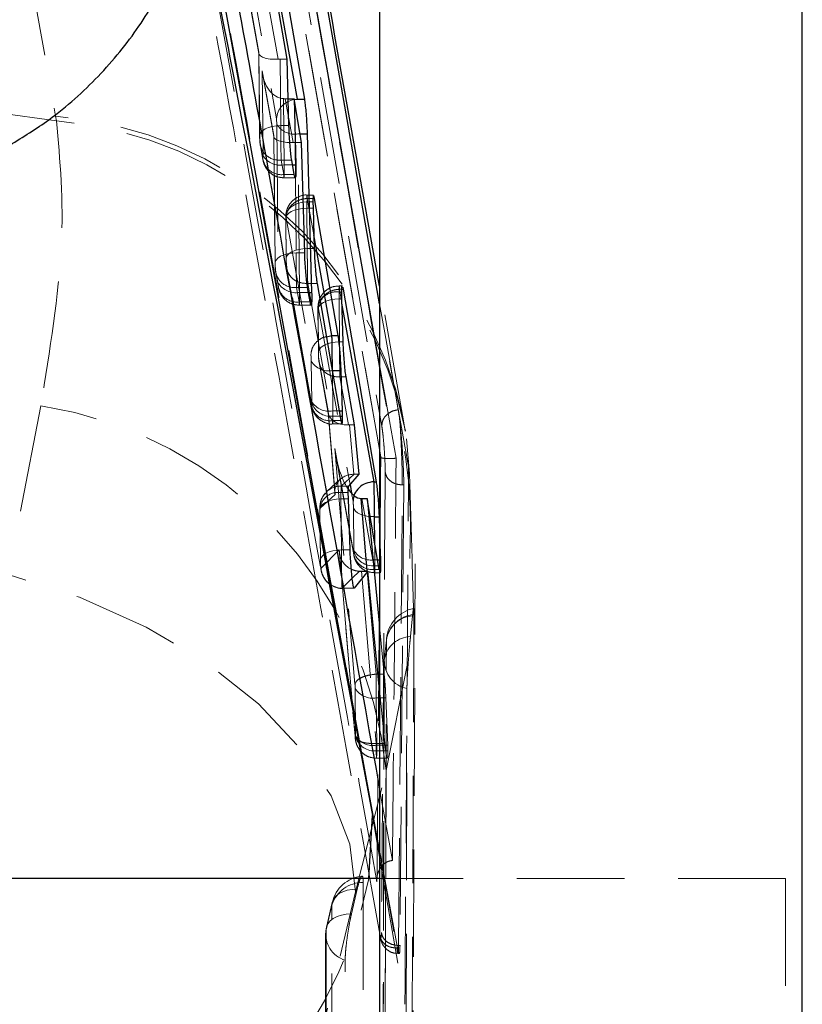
# Model space of a CAD drawing. Header units: millimetres. Extents: x 33 to 670, y 22 to 286.
# Tile 32 of 41: x 322.53 to 331.79, y 233.55 to 245.2. Entities that reach past the tile are written whole.
import ezdxf

# ---------------------------------------------------------------- set-up
doc = ezdxf.new("R2010")
doc.units = ezdxf.units.MM
doc.linetypes.add('HIDDEN', pattern=[1.905, 1.27, -0.635])

msp = doc.modelspace()

# ---------------------------------------------------------------- linework, layer by layer
at = {"color": 7, "linetype": 'HIDDEN', "lineweight": 18}
for p, q in [((320.272, 259.1543), (322.9589, 244.0534)), ((325.4334, 248.2627), (326.8177, 240.3862)), ((326.8048, 240.0223), (325.6163, 246.744)), ((325.624, 246.7087), (326.8063, 240.0188)), ((325.1704, 246.2552), (325.5719, 244.0237)), ((325.3633, 244.8098), (325.1743, 245.8604)), ((325.1772, 245.8288), (325.363, 244.7961)), ((325.4233, 245.6555), (325.5903, 244.7273)), ((325.3625, 244.8019), (325.372, 243.8186)), ((325.373, 243.8084), (325.3633, 244.8098)), ((325.6144, 244.7279), (325.622, 243.9441)), ((325.6144, 244.7279), (325.6993, 244.7279)), ((325.5403, 243.8258), (325.4031, 244.5884)), ((325.4031, 244.5884), (325.4128, 243.5869)), ((322.9683, 243.9986), (319.2315, 244.5196)), ((325.4093, 244.539), (325.5401, 243.8121)), ((325.6618, 243.4765), (325.6542, 244.2612)), ((325.6743, 244.2605), (325.7111, 244.2605)), ((325.6743, 244.2605), (325.7673, 243.7433)), ((322.9589, 244.0534), (322.9683, 243.9986)), ((325.5719, 244.0237), (325.5768, 243.9556)), ((325.5768, 243.9556), (325.5949, 242.0802)), ((325.622, 243.9441), (325.7191, 243.9441)), ((325.3778, 243.7402), (325.373, 243.8084)), ((325.5396, 243.8179), (325.5541, 242.312)), ((325.5551, 242.3017), (325.5403, 243.8258)), ((325.8439, 241.9698), (325.8258, 243.8452)), ((325.8258, 243.8452), (325.8519, 243.8452)), ((325.4088, 243.568), (325.3778, 243.7402)), ((325.3808, 243.7086), (325.4118, 243.5364)), ((325.7915, 243.7439), (325.8041, 242.4374)), ((325.7915, 243.7439), (325.8694, 243.7439)), ((325.4128, 243.5869), (325.4088, 243.568)), ((325.6268, 243.5353), (325.6578, 243.363)), ((325.6268, 243.5353), (325.7517, 243.5353)), ((325.6618, 243.4765), (325.7619, 243.4765)), ((325.6578, 243.363), (325.7818, 243.363)), ((325.6599, 243.3242), (325.7935, 243.3242)), ((326.0105, 243.1207), (325.9333, 243.1207)), ((325.9356, 243.0813), (325.9357, 243.0813)), ((326.0128, 242.6522), (325.9356, 243.0813)), ((325.9357, 243.0813), (326.0036, 243.0813)), ((325.9313, 243.0392), (326.0027, 243.0392)), ((325.9313, 242.9667), (325.9358, 242.4895)), ((325.9313, 242.9667), (326.0037, 242.9667)), ((325.6813, 242.8414), (325.6859, 242.364)), ((325.6822, 242.8311), (325.6823, 242.8436)), ((325.6866, 242.8509), (325.9785, 241.2288)), ((325.6868, 242.3537), (325.6822, 242.8311)), ((325.9358, 242.4895), (326.0175, 242.4895)), ((325.8041, 242.4374), (325.9055, 242.4374)), ((325.5599, 242.2336), (325.5551, 242.3017)), ((325.6868, 242.3537), (325.6859, 242.364)), ((325.9841, 240.6572), (325.6922, 242.2794)), ((325.5909, 242.0613), (325.5599, 242.2336)), ((325.5629, 242.202), (325.5939, 242.0297)), ((325.6952, 242.2479), (325.9871, 240.6256)), ((325.5949, 242.0802), (325.5909, 242.0613)), ((325.8089, 242.0286), (325.8399, 241.8563)), ((325.8089, 242.0286), (325.9388, 242.0286)), ((325.9412, 242.0746), (325.9412, 242.0746)), ((325.9412, 242.0746), (326.2331, 240.4522)), ((325.9412, 242.0746), (326.0514, 242.0746)), ((326.3498, 242.0464), (326.3138, 242.0464)), ((327.0749, 240.4518), (326.791, 242.0416)), ((325.8439, 241.9698), (325.9492, 241.9698)), ((326.3119, 241.9728), (326.3428, 241.9728)), ((326.3161, 242.007), (326.3162, 242.007)), ((326.3457, 241.8424), (326.3161, 242.007)), ((326.3162, 242.007), (326.3439, 242.007)), ((325.8399, 241.8563), (325.9692, 241.8563)), ((325.842, 241.8175), (325.9809, 241.8175)), ((326.3118, 241.8924), (326.3167, 241.3835)), ((326.3118, 241.8924), (326.3441, 241.8924)), ((326.0618, 241.7672), (326.0667, 241.258)), ((326.0627, 241.7569), (326.0629, 241.7707)), ((326.0677, 241.2478), (326.0627, 241.7569)), ((326.0671, 241.7765), (326.4415, 239.6961)), ((326.3167, 241.3835), (326.3606, 241.3835)), ((325.9838, 241.1544), (325.9884, 240.6772)), ((326.1819, 240.5683), (326.073, 241.1734)), ((326.076, 241.1418), (326.1838, 240.5425)), ((326.9866, 240.0075), (326.791, 241.1133)), ((326.9066, 241.1781), (327.0119, 240.58)), ((327.1339, 239.9111), (326.9066, 241.1781)), ((326.2374, 240.5666), (326.2329, 241.0344)), ((326.322, 240.9686), (326.322, 240.9686)), ((326.322, 240.9686), (326.4237, 240.4032)), ((326.322, 240.9686), (326.3951, 240.9686)), ((322.7841, 240.6286), (322.3987, 238.6321)), ((325.9884, 240.6772), (325.9884, 240.6661)), ((326.265, 239.579), (326.1819, 240.5683)), ((326.1823, 240.5542), (326.2627, 239.5971)), ((326.2374, 240.5666), (326.3145, 240.5666)), ((326.2331, 240.4522), (326.3345, 240.4522)), ((326.2354, 240.4127), (326.3459, 240.4127)), ((326.2374, 240.5051), (326.3253, 240.5051)), ((326.4371, 240.4035), (326.4863, 239.8182)), ((326.4371, 240.4035), (326.4926, 240.4035)), ((327.0938, 240.327), (327.074, 240.4498)), ((327.1464, 239.8272), (327.1098, 240.2371)), ((326.4826, 238.8971), (326.262, 240.123)), ((326.262, 240.123), (326.5002, 237.3349)), ((326.2752, 240.0348), (326.4856, 238.8655)), ((326.9802, 240.0072), (326.9866, 240.0075)), ((326.4888, 239.8182), (326.3364, 239.679)), ((326.4888, 239.8182), (326.5481, 239.8182)), ((327.1464, 239.8272), (327.1339, 239.9111)), ((327.1763, 238.8189), (327.1464, 239.8272)), ((326.326, 239.7585), (326.1678, 239.6142)), ((327.0146, 234.2449), (327.0598, 239.6923)), ((327.077, 239.6923), (327.0329, 234.2449)), ((327.0598, 239.6923), (327.077, 239.6923)), ((326.0874, 239.4169), (326.265, 239.579)), ((326.3347, 239.6013), (326.4206, 239.6013)), ((326.3364, 239.679), (326.4265, 239.679)), ((326.4601, 239.5926), (326.4767, 239.5004)), ((326.3346, 239.5256), (326.3404, 238.9245)), ((326.3346, 239.5256), (326.4221, 239.5256)), ((326.5808, 239.5302), (326.7316, 238.6921)), ((326.0846, 239.4003), (326.0904, 238.799)), ((326.0856, 239.3901), (326.0857, 239.403)), ((326.0913, 238.7887), (326.0856, 239.3901)), ((326.0857, 239.403), (326.0874, 239.4169)), ((326.482, 239.4259), (326.4869, 238.9169)), ((326.791, 239.1614), (326.804, 238.8066)), ((326.7359, 238.8066), (326.734, 239.0048)), ((326.3147, 238.9223), (326.0993, 238.7076)), ((326.5007, 236.728), (326.3147, 238.9223)), ((326.3156, 238.9014), (326.5007, 236.7195)), ((326.3404, 238.9245), (326.4426, 238.9245)), ((326.4869, 238.9169), (326.4868, 238.9045)), ((326.0913, 238.7887), (326.0904, 238.799)), ((326.7359, 238.8066), (326.7682, 238.8066)), ((326.791, 238.8066), (326.804, 238.8066)), ((326.804, 238.8066), (326.8058, 238.7361)), ((327.178, 238.7595), (327.1763, 238.8189)), ((327.1937, 238.2312), (327.178, 238.7595)), ((327.1828, 232.2062), (327.2132, 238.7599)), ((326.5769, 238.6737), (326.7498, 236.6348)), ((326.7492, 237.4537), (326.645, 238.6737)), ((326.7316, 238.6921), (326.788, 238.6921)), ((326.7339, 238.6527), (326.7992, 238.6527)), ((326.7358, 238.7361), (326.7804, 238.7361)), ((326.791, 238.7361), (326.8058, 238.7361)), ((326.3483, 238.4708), (326.4672, 238.5894)), ((326.348, 238.4701), (326.4899, 238.4701)), ((326.3483, 238.4708), (326.4913, 238.4708)), ((327.1567, 237.8976), (327.1813, 238.1427)), ((326.791, 238.016), (326.8459, 237.4537)), ((326.8717, 237.8551), (326.8466, 237.6203)), ((326.8717, 237.8551), (326.8727, 237.8722)), ((326.8447, 237.5947), (326.8274, 231.5192)), ((326.8466, 237.6203), (326.8482, 237.6415)), ((326.8701, 236.3145), (327.1345, 237.6504)), ((326.7491, 237.4537), (326.7492, 237.4537)), ((326.7492, 237.4537), (326.7729, 237.4537)), ((326.791, 237.4537), (326.8459, 237.4537)), ((326.5026, 237.2839), (326.508, 236.7224)), ((326.8532, 236.6348), (326.791, 237.2688)), ((326.7571, 236.6121), (326.7517, 237.1735)), ((326.7517, 237.1735), (326.8652, 237.1735)), ((326.8652, 237.1735), (326.8867, 236.6121)), ((326.508, 236.7224), (326.508, 236.7112)), ((326.7498, 236.6348), (326.7497, 236.6347)), ((326.7498, 236.6348), (326.8532, 236.6348)), ((326.7571, 236.6121), (326.8867, 236.6121)), ((326.8867, 236.6121), (326.8884, 236.5461)), ((326.755, 236.4586), (326.8819, 236.4586)), ((326.757, 236.5461), (326.8884, 236.5461)), ((326.5057, 234.8799), (326.8701, 236.3145)), ((326.791, 236.0946), (326.943, 235.2498)), ((327.0021, 234.2152), (326.791, 235.3697)), ((326.791, 235.2856), (327.0902, 233.5483)), ((331.591, 235.0349), (326.791, 235.0349)), ((331.591, 235.0349), (331.591, 233.3249)), ((324.5482, 226.7083), (326.5057, 234.8799)), ((326.4583, 234.6188), (326.5268, 234.9118)), ((326.2278, 234.7221), (326.1593, 234.4292)), ((326.2315, 234.7538), (326.163, 234.4609)), ((326.1524, 234.3684), (326.153, 228.5164)), ((327.0146, 234.2449), (327.0329, 234.2449)), ((326.9957, 234.2152), (327.0021, 234.2152)), ((326.9957, 234.2148), (326.9958, 234.214)), ((327.0077, 234.1491), (327.0221, 234.1491))]:
    msp.add_line(p, q, dxfattribs=at)
at = {"color": 7, "linetype": 'Continuous', "lineweight": 25}
for p, q in [((326.791, 250.1394), (326.791, 230.303)), ((331.791, 229.6458), (331.791, 250.1394)), ((326.791, 241.1133), (325.4689, 248.5911)), ((326.791, 235.3697), (324.6828, 246.9044)), ((325.5201, 246.4855), (325.9018, 244.254)), ((325.6993, 244.7279), (325.539, 245.6555)), ((325.7191, 243.9441), (325.6993, 244.7279)), ((325.7111, 244.2605), (325.7801, 244.2605)), ((325.7801, 244.2605), (325.8007, 243.4765)), ((325.8694, 243.7439), (325.7801, 244.2605)), ((325.821, 244.254), (325.9018, 244.254)), ((325.9343, 243.8452), (325.9876, 241.9698)), ((325.9055, 242.4374), (325.8694, 243.7439)), ((325.7818, 243.363), (325.7517, 243.5353)), ((326.022, 243.0813), (326.0138, 243.116)), ((326.3019, 241.4589), (326.022, 243.0813)), ((326.0027, 243.0392), (326.0037, 242.9667)), ((326.0037, 242.9667), (326.0175, 242.4895)), ((325.9692, 241.8563), (325.9388, 242.0286)), ((326.0514, 242.0746), (326.3345, 240.4522)), ((326.3559, 242.0331), (326.3612, 242.007)), ((326.3441, 241.8924), (326.3428, 241.9728)), ((326.3612, 242.007), (326.7501, 239.7305)), ((326.3606, 241.3835), (326.3441, 241.8924)), ((326.2275, 241.4588), (326.2275, 241.4589)), ((326.2275, 241.4589), (326.3019, 241.4589)), ((326.2328, 241.0438), (326.3363, 241.0438)), ((326.3519, 240.5666), (326.3363, 241.0438)), ((326.4926, 240.4035), (326.3951, 240.9686)), ((326.3532, 240.5051), (326.3519, 240.5666)), ((326.5481, 239.8182), (326.4926, 240.4035)), ((326.4265, 239.679), (326.5481, 239.8182)), ((326.7257, 239.7305), (326.7257, 239.7305)), ((326.7257, 239.7305), (326.7501, 239.7305)), ((326.4221, 239.5256), (326.4206, 239.6013)), ((326.4426, 238.9245), (326.4221, 239.5256)), ((326.5808, 239.5302), (326.6433, 239.5302)), ((326.6433, 239.5302), (326.791, 238.016)), ((326.788, 238.6921), (326.6433, 239.5302)), ((326.731, 239.3155), (326.7854, 239.3155)), ((326.7854, 239.3155), (326.791, 239.1614)), ((326.6533, 238.6737), (326.4913, 238.4708)), ((326.5769, 238.6737), (326.6533, 238.6737)), ((326.791, 237.2688), (326.6533, 238.6737)), ((326.791, 235.0349), (319.766, 235.0349))]:
    msp.add_line(p, q, dxfattribs=at)
at = {"color": 8, "linetype": 'Continuous', "lineweight": 25}
for p, q in [((325.821, 244.254), (325.5108, 245.9779)), ((325.7818, 244.2496), (325.821, 244.254)), ((325.8519, 243.8452), (325.9343, 243.8452)), ((325.7619, 243.4765), (325.8007, 243.4765)), ((326.0036, 243.0813), (326.022, 243.0813)), ((326.2275, 241.4589), (326.0128, 242.6522)), ((325.9492, 241.9698), (325.9876, 241.9698)), ((326.3439, 242.007), (326.3612, 242.007)), ((326.7257, 239.7305), (326.3457, 241.8424)), ((326.1614, 241.4444), (326.2275, 241.4588)), ((326.2329, 241.0344), (326.2328, 241.0438)), ((326.3145, 240.5666), (326.3519, 240.5666)), ((326.3253, 240.5051), (326.3532, 240.5051)), ((326.4415, 239.6961), (326.4601, 239.5926)), ((326.645, 238.6737), (326.5719, 239.5305)), ((326.734, 239.0048), (326.731, 239.3155)), ((326.7682, 238.8066), (326.791, 238.8066)), ((326.4672, 238.5894), (326.5519, 238.6738)), ((326.7804, 238.7361), (326.791, 238.7361)), ((326.7729, 237.4537), (326.791, 237.4537)), ((326.6634, 235.0349), (326.7056, 235.7821)), ((326.7056, 235.7821), (326.791, 235.2856))]:
    msp.add_line(p, q, dxfattribs=at)
at = {"color": 7, "linetype": 'Continuous', "lineweight": 25, "flags": 128}
msp.add_lwpolyline([(326.791, 241.8351), (326.3287, 244.4626), (325.6261, 248.4541)], dxfattribs=at)
at = {"color": 7, "linetype": 'HIDDEN', "lineweight": 18, "flags": 128}
for points in [[(325.373, 243.8084), (325.3738, 243.8338), (325.3852, 243.8588), (325.4068, 243.8821), (325.4376, 243.9028), (325.4763, 243.92), (325.5212, 243.9329), (325.5705, 243.9411), (325.622, 243.9441)], [(325.6822, 242.8311), (325.683, 242.8566), (325.6945, 242.8815), (325.716, 242.9047), (325.7469, 242.9254), (325.7856, 242.9426), (325.8305, 242.9555), (325.8798, 242.9637), (325.9313, 242.9667)], [(325.6823, 242.8436), (325.6832, 242.8814), (325.6947, 242.9182), (325.7163, 242.9523), (325.7471, 242.9822), (325.7858, 243.0068), (325.8307, 243.025), (325.8799, 243.0359), (325.9313, 243.0392)], [(325.6859, 242.364), (325.6876, 242.3792), (325.6991, 242.4041), (325.7206, 242.4275), (325.7514, 242.4482), (325.7902, 242.4654), (325.8351, 242.4783), (325.8844, 242.4865), (325.9358, 242.4895)], [(325.8041, 242.4374), (325.7526, 242.4344), (325.7033, 242.4262), (325.6584, 242.4133), (325.6197, 242.3961), (325.5889, 242.3754), (325.5673, 242.3521), (325.5559, 242.3272), (325.5551, 242.3017)], [(326.0627, 241.7569), (326.0635, 241.7823), (326.075, 241.8072), (326.0966, 241.8305), (326.1274, 241.8512), (326.1661, 241.8683), (326.211, 241.8813), (326.2603, 241.8894), (326.3118, 241.8924)], [(326.9066, 241.1781), (326.8514, 241.4918), (326.791, 241.8351)], [(326.0677, 241.2478), (326.0684, 241.2733), (326.0799, 241.2982), (326.1015, 241.3215), (326.1323, 241.3422), (326.171, 241.3594), (326.2159, 241.3724), (326.2652, 241.3805), (326.3167, 241.3835)], [(326.0856, 239.3901), (326.0864, 239.4155), (326.0978, 239.4404), (326.1194, 239.4637), (326.1502, 239.4843), (326.1889, 239.5015), (326.2338, 239.5144), (326.2831, 239.5226), (326.3346, 239.5256)], [(326.6785, 239.3179), (326.6405, 239.3232), (326.5991, 239.3331), (326.5622, 239.3466), (326.5311, 239.3632), (326.5069, 239.3824), (326.4903, 239.4036), (326.482, 239.4259)], [(326.0904, 238.799), (326.0921, 238.8142), (326.1036, 238.8391), (326.1252, 238.8625), (326.156, 238.8832), (326.1947, 238.9003), (326.2396, 238.9133), (326.2889, 238.9215), (326.3404, 238.9245)], [(326.5057, 234.8799), (326.4376, 235.4436), (326.2185, 236.0133), (325.8553, 236.5716), (325.3591, 237.1012), (324.745, 237.586), (324.032, 238.0111), (323.2418, 238.3634), (322.3987, 238.6321)], [(326.348, 238.4708), (326.3483, 238.4708), (326.3483, 238.4708), (326.3483, 238.4708)], [(327.1961, 238.1575), (327.1944, 237.6871), (327.1873, 235.7926), (327.1726, 232.0856)], [(326.8511, 231.7812), (326.8528, 232.255), (326.8595, 234.1502), (326.8717, 237.8551)], [(326.8466, 237.6203), (326.8453, 237.1465), (326.84, 235.2513), (326.8288, 231.5421)], [(327.1002, 231.2067), (327.1014, 231.673), (327.1061, 233.5676), (327.1146, 237.2832)], [(326.5977, 234.9903), (326.5978, 234.5169), (326.598, 232.6229), (326.5984, 229.1016)], [(326.5268, 234.9118), (326.465, 234.9079), (326.4075, 234.8974), (326.356, 234.8805), (326.3117, 234.8578), (326.2759, 234.8297), (326.2496, 234.7972), (326.2334, 234.761), (326.2278, 234.7221)], [(326.2285, 228.8334), (326.2284, 229.3069), (326.2282, 231.2008), (326.2278, 234.7221)], [(326.1593, 234.4292), (326.1649, 234.4681), (326.1811, 234.5043), (326.2074, 234.5368), (326.2432, 234.5649), (326.2875, 234.5876), (326.339, 234.6045), (326.3965, 234.615), (326.4583, 234.6188)], [(326.1593, 234.4292), (326.1594, 233.9557), (326.1595, 232.0618), (326.1599, 228.5772)], [(326.3851, 228.2183), (326.3851, 228.6918), (326.3849, 230.5857), (326.3846, 234.0703)]]:
    msp.add_lwpolyline(points, dxfattribs=at)
at = {"color": 8, "linetype": 'Continuous', "lineweight": 25, "flags": 128}
msp.add_lwpolyline([(326.731, 239.3155), (326.685, 239.3173), (326.6785, 239.3179)], dxfattribs=at)
at = {"color": 7, "linetype": 'HIDDEN', "lineweight": 18}
for centre, radius, start, end in [((325.8146, 244.0087), 0.2431, 97.75644, 176.45903), ((322.6062, 239.4979), 4.5692, 12.03693, 85.57281), ((322.6014, 239.4299), 4.5834, 11.2886, 85.408), ((325.7821, 244.0827), 0.2415, 211.76607, 280.42454), ((325.6008, 243.7575), 0.2237, 184.41817, 276.67046), ((325.6318, 243.5852), 0.2237, 184.41817, 276.67046), ((325.6181, 243.714), 0.2415, 211.76607, 280.42454), ((325.7829, 242.2508), 0.2237, 184.41817, 276.67046), ((325.8139, 242.0785), 0.2237, 184.41817, 276.67046), ((325.8002, 242.2073), 0.2415, 211.76607, 280.42454), ((326.2787, 241.7592), 0.2162, 81.17457, 176.94686), ((326.1893, 241.2815), 0.2416, 211.74344, 280.3919), ((322.0262, 235.8187), 4.8692, 5.84379, 81.04521), ((326.2071, 240.6744), 0.2237, 184.41539, 276.66543), ((326.1938, 240.8041), 0.2414, 211.72258, 280.41724), ((326.2115, 240.7382), 0.2345, 197.90656, 276.34168), ((326.3002, 239.3891), 0.2149, 80.76116, 176.30649), ((326.3355, 239.4307), 0.2486, 138.16677, 183.19766), ((326.3352, 239.4308), 0.2483, 89.71869, 132.37153), ((326.7056, 238.9143), 0.2237, 184.41525, 276.66463), ((326.7129, 238.9704), 0.2354, 196.2583, 275.60421), ((326.6922, 239.0442), 0.2415, 211.8013, 280.43036), ((326.3497, 238.7217), 0.2508, 183.21873, 269.67685), ((327.277, 237.8342), 0.406, 101.91413, 174.63487), ((327.2282, 237.7979), 0.361, 95.09787, 170.87775), ((327.1995, 237.8107), 0.3325, 93.13903, 169.34097), ((327.1667, 237.5717), 0.3261, 91.76292, 167.64437), ((327.2513, 237.5936), 0.406, 173.22754, 179.84529), ((327.1827, 237.6123), 0.3361, 178.6496, 258.31894), ((326.708, 237.411), 0.2415, 211.75085, 280.42365), ((326.7133, 236.8496), 0.2415, 211.79119, 280.42868), ((326.7327, 236.7798), 0.235, 196.97877, 275.93259), ((321.7756, 235.9887), 4.98, 278.76278, 348.95907), ((326.6269, 234.6614), 0.406, 96.27648, 166.83658), ((326.5955, 234.6042), 0.3861, 89.67347, 162.23083), ((326.5584, 234.3684), 0.406, 166.83667, 180.00551), ((326.4749, 234.3771), 0.3198, 170.63945, 253.60768)]:
    msp.add_arc(centre, radius, start, end, dxfattribs=at)
for centre, major_axis, ratio, start_param, end_param in [((325.6123, 244.8225), (0.2497, 0.0235), 0.3725455, 3.026619, 4.5890271), ((325.6144, 244.6049), (0.25, 0), 0.4919932, 1.5707941, 1.6674797), ((325.6521, 244.6011), (-0.032, 0.3396), 0.7307292, 1.5393688, 3.0218677), ((325.6743, 244.4781), (0.251, 0), 0.8671003, 4.6324092, 4.7123184), ((325.6264, 243.7964), (-0.0025, 0.3), 0.012154, 1.056097, 2.6268933), ((325.7894, 243.8385), (0.2497, 0.0235), 0.3725455, 3.026619, 4.5890271), ((325.7915, 243.6209), (0.25, 0), 0.4919932, 1.5707941, 1.6674797), ((325.6574, 243.6242), (-0.0025, 0.3), 0.012154, 2.6268933, 4.1976896), ((325.9357, 242.8188), (-0.0026, 0.3008), 0.0123211, 0.748448, 1.0564818), ((325.8085, 242.2898), (-0.0025, 0.3), 0.012154, 1.056097, 2.6268933), ((325.8395, 242.1175), (-0.0025, 0.3), 0.012154, 2.6268933, 4.1976896), ((326.3162, 241.7448), (-0.0026, 0.3004), 0.0122321, 0.7092898, 1.056729), ((326.4309, 240.581), (0.248, 0.0327), 0.706405, 3.028484, 4.5908922), ((326.2325, 240.7172), (-0.0028, 0.3055), 0.0132502, 3.9451699, 4.1971686), ((326.4633, 240.1947), (0.2469, -0.0632), 0.8057282, 1.8782866, 1.9318781), ((326.511, 240.1357), (-0.08, 0.6045), 0.4078116, 1.5377962, 2.439727), ((326.514, 239.5917), (0.2387, -0.0936), 0.86399, 2.0075002, 3.6235), ((326.4954, 239.5747), (0.2352, -0.0903), 0.9614357, 1.9507864, 1.960809), ((326.3391, 239.3778), (-0.0026, 0.3007), 0.012287, 0.7328825, 1.0565732), ((326.3394, 239.3752), (-0.0028, 0.3045), 0.0130434, 0.0633578, 0.7346479), ((326.5637, 238.9349), (0.0905, 0.247), 0.9394415, 1.9508909, 3.064975), ((326.7312, 238.9557), (-0.0027, 0.3031), 0.0127762, 3.9019173, 4.1979893), ((326.7523, 236.7613), (-0.0027, 0.3033), 0.012815, 3.9236612, 4.1978854)]:
    msp.add_ellipse(centre, major_axis=major_axis, ratio=ratio, start_param=start_param, end_param=end_param, dxfattribs=at)
at = {"color": 7, "linetype": 'Continuous', "lineweight": 25}
for centre, major_axis, ratio, start_param, end_param in [((326.511, 240.1357), (-0.08, 0.6045), 0.4078116, 2.439727, 3.0646084), ((326.5494, 239.9223), (-0.0526, 0.3906), 0.6333619, 3.0209348, 3.0565297), ((326.5637, 238.9349), (0.0905, 0.247), 0.9394415, 3.064975, 3.466078), ((326.5843, 238.6921), (0.2508, 0.0005), 0.0736238, 4.5827163, 4.6828407)]:
    msp.add_ellipse(centre, major_axis=major_axis, ratio=ratio, start_param=start_param, end_param=end_param, dxfattribs=at)
at = {"color": 7, "linetype": 'HIDDEN', "lineweight": 18}
for points, knots in [([(324.6653, 253.1268), (325.0493, 250.9432), (325.8182, 246.5712), (326.5923, 242.1973), (326.9801, 240.0074), (326.9802, 240.0072)], [0, 0, 0, 0, 0.4994086, 0.9999387, 1, 1, 1, 1]), ([(324.5025, 247.4694), (324.8829, 245.3872), (325.6424, 241.2291), (326.3879, 237.0712), (326.7601, 234.9954)], [0, 0, 0, 0, 0.5007601, 1, 1, 1, 1]), ([(326.7937, 234.3773), (326.2641, 237.314), (325.5012, 241.545), (324.7189, 245.7761), (324.4797, 247.0705)], [0, 0, 0, 0, 0.6940826, 1, 1, 1, 1]), ([(324.6818, 246.9042), (324.9211, 245.6103), (325.7033, 241.3812), (326.4662, 237.1511), (326.9958, 234.2152)], [0, 0, 0, 0, 0.3059264, 1, 1, 1, 1]), ([(322.9683, 243.9986), (323.0119, 243.5307), (323.1004, 242.5802), (322.8906, 241.2858), (322.7841, 240.6286)], [0, 0, 0, 0, 0.49227878, 1, 1, 1, 1]), ([(325.372, 243.8186), (325.3721, 243.8099), (325.3724, 243.7938), (325.3736, 243.7772), (325.3741, 243.7695)], [0, 0, 0, 0, 0.53961966, 1, 1, 1, 1]), ([(325.3741, 243.7695), (325.3744, 243.7644), (325.3756, 243.7424), (325.3785, 243.7233), (325.3808, 243.7086)], [0, 0, 0, 0, 0.2335732, 1, 1, 1, 1]), ([(325.4118, 243.5364), (325.4148, 243.5224), (325.4223, 243.4886), (325.4498, 243.4327), (325.4996, 243.3771), (325.5722, 243.3332), (325.6302, 243.3273), (325.6598, 243.3244)], [0, 0, 0, 0, 0.1259628, 0.3063199, 0.5138154, 0.751242, 1, 1, 1, 1]), ([(325.9337, 243.1201), (325.9326, 243.1203), (325.8996, 243.1261), (325.8398, 243.1062), (325.7725, 243.0667), (325.7291, 243.019), (325.703, 242.9727), (325.689, 242.9302), (325.6829, 242.8948), (325.6815, 242.8683), (325.6813, 242.8579), (325.6812, 242.8548)], [0, 0, 0, 0, 0.0083062, 0.24095748, 0.42177945, 0.571969, 0.69763237, 0.80318093, 0.89114976, 0.96668176, 1, 1, 1, 1]), ([(325.6866, 242.8509), (325.6875, 242.8657), (325.69, 242.9069), (325.7193, 242.9705), (325.777, 243.0297), (325.8516, 243.0705), (325.9076, 243.0777), (325.9356, 243.0813)], [0, 0, 0, 0, 0.1295427, 0.3592333, 0.5728216, 0.7864099, 1, 1, 1, 1]), ([(325.9357, 243.0813), (325.9357, 243.0814), (325.9352, 243.0944), (325.9341, 243.1171), (325.9334, 243.1253), (325.93, 243.1005), (325.9355, 243.0622), (325.9313, 243.0392), (325.9313, 243.0392)], [0, 0, 0, 0, 0.00015659, 0.20854493, 0.47029118, 0.73348334, 0.99984219, 1, 1, 1, 1]), ([(325.6814, 242.8636), (325.6814, 242.8617), (325.6812, 242.8544), (325.6812, 242.8468), (325.6813, 242.8412)], [0, 0, 0, 0, 0.2639757, 1, 1, 1, 1]), ([(325.6823, 242.8436), (325.6825, 242.8473), (325.6828, 242.8546), (325.6839, 242.8588), (325.6852, 242.8576), (325.6862, 242.8529), (325.6866, 242.8509)], [0, 0, 0, 0, 0.26172096, 0.52332974, 0.78800506, 1, 1, 1, 1]), ([(325.9358, 242.4895), (325.9358, 242.4895), (325.9359, 242.4598), (325.9362, 242.3948), (325.9371, 242.2921), (325.9384, 242.1947), (325.9399, 242.1209), (325.9408, 242.0865), (325.9412, 242.0746), (325.9412, 242.0746)], [0, 0, 0, 0, 0.000126, 0.214494, 0.4253647, 0.6361606, 0.8496434, 0.999874, 1, 1, 1, 1]), ([(325.5541, 242.312), (325.5542, 242.3032), (325.5545, 242.2871), (325.5557, 242.2705), (325.5562, 242.2629)], [0, 0, 0, 0, 0.5396197, 1, 1, 1, 1]), ([(325.5562, 242.2629), (325.5565, 242.2577), (325.5577, 242.2357), (325.5606, 242.2166), (325.5629, 242.202)], [0, 0, 0, 0, 0.2335732, 1, 1, 1, 1]), ([(325.686, 242.3624), (325.6861, 242.3564), (325.6861, 242.3453), (325.6869, 242.3327), (325.6872, 242.3268)], [0, 0, 0, 0, 0.5347526, 1, 1, 1, 1]), ([(325.6922, 242.2794), (325.6918, 242.2818), (325.6909, 242.2877), (325.6894, 242.3014), (325.6881, 242.3189), (325.6872, 242.3374), (325.6869, 242.3483), (325.6868, 242.3537)], [0, 0, 0, 0, 0.1525491, 0.3711922, 0.5849506, 0.7952857, 1, 1, 1, 1]), ([(325.6872, 242.3268), (325.6875, 242.3207), (325.6884, 242.3018), (325.6909, 242.2751), (325.6934, 242.2593), (325.6945, 242.253)], [0, 0, 0, 0, 0.2202387, 0.6898277, 1, 1, 1, 1]), ([(325.9412, 242.0746), (325.9132, 242.0758), (325.8572, 242.0782), (325.7826, 242.1124), (325.7253, 242.166), (325.6963, 242.2257), (325.6933, 242.2653), (325.6922, 242.2794)], [0, 0, 0, 0, 0.2158683, 0.4317366, 0.647605, 0.8745813, 1, 1, 1, 1]), ([(325.5939, 242.0297), (325.5969, 242.0158), (325.6044, 241.9819), (325.6319, 241.926), (325.6817, 241.8704), (325.7543, 241.8265), (325.8123, 241.8207), (325.842, 241.8177)], [0, 0, 0, 0, 0.1259628, 0.3063199, 0.5138154, 0.751242, 1, 1, 1, 1]), ([(326.3139, 242.0432), (326.2913, 242.0427), (326.2412, 242.0417), (326.175, 242.0083), (326.1239, 241.963), (326.092, 241.9159), (326.0737, 241.8717), (326.0651, 241.8334), (326.0623, 241.803), (326.0619, 241.7894), (326.0618, 241.784)], [0, 0, 0, 0, 0.1628772, 0.3615771, 0.5215466, 0.6569747, 0.7717626, 0.867814, 0.9467806, 1, 1, 1, 1]), ([(326.3162, 242.007), (326.3162, 242.007), (326.3158, 242.0182), (326.3148, 242.0403), (326.3142, 242.0517), (326.31, 242.0308), (326.3174, 241.9947), (326.3119, 241.9728), (326.3119, 241.9728)], [0, 0, 0, 0, 0.00016155, 0.18373707, 0.45379518, 0.72513069, 0.9998363, 1, 1, 1, 1]), ([(326.0671, 241.7765), (326.068, 241.7912), (326.0704, 241.8324), (326.0996, 241.8961), (326.1575, 241.9553), (326.2321, 241.9961), (326.2881, 242.0034), (326.3161, 242.007)], [0, 0, 0, 0, 0.12785822, 0.359221, 0.57281353, 0.78640604, 1, 1, 1, 1]), ([(326.0621, 241.7924), (326.062, 241.7902), (326.0617, 241.7819), (326.0618, 241.7733), (326.0618, 241.767)], [0, 0, 0, 0, 0.2675121, 1, 1, 1, 1]), ([(326.0629, 241.7707), (326.0631, 241.7742), (326.0634, 241.7811), (326.0646, 241.7846), (326.0659, 241.7828), (326.0668, 241.7783), (326.0671, 241.7765)], [0, 0, 0, 0, 0.270045, 0.5399715, 0.8133946, 1, 1, 1, 1]), ([(325.9785, 241.2288), (325.982, 241.2577), (325.9889, 241.3155), (326.0469, 241.3892), (326.109, 241.4349), (326.1514, 241.4426), (326.1614, 241.4444)], [0, 0, 0, 0, 0.30212474, 0.60424949, 0.90637423, 1, 1, 1, 1]), ([(326.3167, 241.3835), (326.3167, 241.3835), (326.3167, 241.3538), (326.317, 241.2887), (326.3179, 241.1859), (326.3193, 241.0885), (326.3207, 241.0148), (326.3217, 240.9803), (326.322, 240.9686), (326.322, 240.9686)], [0, 0, 0, 0, 0.0001262, 0.2147443, 0.4256679, 0.6364818, 0.8501675, 0.999874, 1, 1, 1, 1]), ([(325.9785, 241.2288), (325.9789, 241.2264), (325.9798, 241.2205), (325.9812, 241.2068), (325.9826, 241.1893), (325.9835, 241.1709), (325.9837, 241.1599), (325.9838, 241.1544)], [0, 0, 0, 0, 0.1523055, 0.3699733, 0.582432, 0.7911447, 1, 1, 1, 1]), ([(326.0667, 241.2573), (326.0667, 241.2551), (326.0669, 241.2421), (326.0681, 241.2129), (326.0709, 241.1762), (326.0738, 241.1561), (326.0752, 241.1462)], [0, 0, 0, 0, 0.0636881, 0.3724697, 0.6916942, 1, 1, 1, 1]), ([(326.073, 241.1734), (326.0726, 241.1758), (326.0717, 241.1816), (326.0702, 241.1953), (326.0689, 241.2129), (326.068, 241.2314), (326.0678, 241.2423), (326.0677, 241.2478)], [0, 0, 0, 0, 0.1516354, 0.3704529, 0.5843753, 0.7949078, 1, 1, 1, 1]), ([(326.073, 241.1734), (326.077, 241.1452), (326.0849, 241.0889), (326.1426, 241.0202), (326.2246, 240.974), (326.2895, 240.9704), (326.322, 240.9686)], [0, 0, 0, 0, 0.25, 0.5, 0.75, 1, 1, 1, 1]), ([(325.9884, 240.6661), (325.9883, 240.6627), (325.988, 240.6554), (325.9871, 240.6498), (325.9857, 240.6496), (325.9846, 240.6546), (325.9841, 240.6572)], [0, 0, 0, 0, 0.2146946, 0.4734991, 0.737144, 1, 1, 1, 1]), ([(325.9871, 240.6253), (325.9897, 240.6131), (325.9968, 240.5801), (326.023, 240.5245), (326.0729, 240.4667), (326.1447, 240.4265), (326.205, 240.4072), (326.2352, 240.4131), (326.2361, 240.4133)], [0, 0, 0, 0, 0.1111833, 0.3007262, 0.5041806, 0.7415662, 0.9920845, 1, 1, 1, 1]), ([(327.0119, 240.58), (326.992, 240.577), (326.9497, 240.5707), (326.8916, 240.539), (326.851, 240.4972), (326.8224, 240.4454), (326.8195, 240.4091), (326.8177, 240.3862)], [0, 0, 0, 0, 0.1889576, 0.4028079, 0.6180399, 0.7591405, 1, 1, 1, 1]), ([(327.0119, 240.58), (327.0171, 240.5467), (327.0239, 240.5031), (327.0311, 240.4394), (327.0327, 240.4244)], [0, 0, 0, 0, 0.7657233, 1, 1, 1, 1]), ([(326.2331, 240.4522), (326.2331, 240.4522), (326.2337, 240.4354), (326.2347, 240.4115), (326.2363, 240.411), (326.2365, 240.4444), (326.2383, 240.4842), (326.2374, 240.5051), (326.2374, 240.5051)], [0, 0, 0, 0, 0.0001507, 0.2568813, 0.5186381, 0.7804941, 0.9998492, 1, 1, 1, 1]), ([(327.0327, 240.4244), (327.0356, 240.3973), (327.0436, 240.321), (327.056, 240.1732), (327.0678, 239.9948), (327.0754, 239.8301), (327.0772, 239.7357), (327.077, 239.6967), (327.077, 239.6924)], [0, 0, 0, 0, 0.11814978, 0.33270146, 0.54698199, 0.76067228, 0.97370951, 1, 1, 1, 1]), ([(327.0598, 239.6925), (327.0596, 239.7314), (327.0593, 239.8095), (327.0548, 239.9738), (327.048, 240.1501), (327.0402, 240.3071), (327.0349, 240.3905), (327.0327, 240.4244)], [0, 0, 0, 0, 0.21321516, 0.42706394, 0.64014446, 0.85369586, 1, 1, 1, 1]), ([(326.8177, 240.3862), (326.8179, 240.3851), (326.821, 240.3675), (326.8275, 240.321), (326.8371, 240.2293), (326.8458, 240.1231), (326.8526, 240.0151), (326.8571, 239.9147), (326.8574, 239.8669), (326.8576, 239.8431)], [0, 0, 0, 0, 0.0114454, 0.1767961, 0.3419338, 0.5066691, 0.6709857, 0.8358276, 1, 1, 1, 1]), ([(327.1469, 238.8221), (327.1506, 238.9326), (327.1662, 239.3942), (327.1334, 239.861), (327.0623, 240.2157), (327.0599, 240.2276)], [0, 0, 0, 0, 0.2331496, 0.9742841, 1, 1, 1, 1]), ([(326.7601, 234.9954), (326.7608, 235.0743), (326.7645, 235.469), (326.7798, 237.1447), (326.7937, 238.7414), (326.8048, 240.0223)], [0, 0, 0, 0, 0.0471123, 0.2355616, 1, 1, 1, 1]), ([(326.9802, 240.0072), (326.9673, 240.0064), (326.9381, 240.0048), (326.8932, 240.0041), (326.8429, 240.0058), (326.8096, 240.0109), (326.808, 240.0166), (326.8073, 240.0191)], [0, 0, 0, 0, 0.0944017, 0.2139963, 0.4031153, 0.7454588, 1, 1, 1, 1]), ([(326.943, 235.2498), (326.9434, 235.2935), (326.9468, 235.653), (326.9618, 237.2389), (326.9756, 238.7811), (326.9866, 240.0075)], [0, 0, 0, 0, 0.0275739, 0.2266558, 1, 1, 1, 1]), ([(326.8576, 239.8431), (326.8569, 239.7642), (326.8538, 239.3695), (326.8405, 237.7117), (326.8261, 235.9749), (326.8139, 234.5538), (326.8125, 234.3959)], [0, 0, 0, 0, 0.0434775, 0.2173876, 0.913028, 1, 1, 1, 1]), ([(327.0902, 233.5483), (327.0989, 234.7772), (327.1141, 236.897), (327.1281, 239.0192), (327.1339, 239.9111)], [0, 0, 0, 0, 0.5797188, 1, 1, 1, 1]), ([(326.1537, 239.5941), (326.1396, 239.579), (326.1156, 239.5532), (326.0977, 239.5076), (326.0884, 239.47), (326.0855, 239.442), (326.085, 239.4277), (326.0848, 239.4228)], [0, 0, 0, 0, 0.3147673, 0.537777, 0.7484004, 0.9146303, 1, 1, 1, 1]), ([(326.4767, 239.5004), (326.4771, 239.498), (326.478, 239.4921), (326.4794, 239.4785), (326.4807, 239.461), (326.4817, 239.4425), (326.4819, 239.4315), (326.482, 239.4259)], [0, 0, 0, 0, 0.1519362, 0.3694942, 0.5817768, 0.7900658, 1, 1, 1, 1]), ([(326.0848, 239.4235), (326.0847, 239.4215), (326.0845, 239.4139), (326.0846, 239.406), (326.0846, 239.4002)], [0, 0, 0, 0, 0.2650181, 1, 1, 1, 1]), ([(326.3404, 238.9245), (326.3404, 238.9245), (326.3404, 238.8949), (326.3407, 238.83), (326.3416, 238.7274), (326.3429, 238.6302), (326.3445, 238.5478), (326.3462, 238.4907), (326.3474, 238.4701), (326.3479, 238.4707), (326.348, 238.4708)], [0, 0, 0, 0, 0.0000961, 0.1613077, 0.3198105, 0.4782279, 0.6387283, 0.8017266, 0.9666545, 1, 1, 1, 1]), ([(326.4868, 238.9045), (326.4867, 238.9017), (326.4865, 238.8951), (326.4856, 238.8898), (326.4842, 238.8896), (326.4831, 238.8946), (326.4826, 238.8971)], [0, 0, 0, 0, 0.1892032, 0.4563687, 0.7288858, 1, 1, 1, 1]), ([(326.0905, 238.7979), (326.0905, 238.7933), (326.0907, 238.7774), (326.0924, 238.745), (326.0965, 238.696), (326.1072, 238.6392), (326.1427, 238.5714), (326.1951, 238.5164), (326.2699, 238.4792), (326.3321, 238.4636), (326.3636, 238.4715), (326.366, 238.4721)], [0, 0, 0, 0, 0.0311011, 0.1070025, 0.1840101, 0.3537557, 0.4812338, 0.6366055, 0.8040928, 0.9850957, 1, 1, 1, 1]), ([(326.0993, 238.7076), (326.0991, 238.7075), (326.0985, 238.7073), (326.0972, 238.7111), (326.0955, 238.7215), (326.0939, 238.7365), (326.0926, 238.7539), (326.0917, 238.7723), (326.0915, 238.7832), (326.0913, 238.7887)], [0, 0, 0, 0, 0.06366484, 0.22385864, 0.38412282, 0.54212973, 0.69656981, 0.84853221, 1, 1, 1, 1]), ([(326.4857, 238.8651), (326.4886, 238.8517), (326.4958, 238.8184), (326.523, 238.7623), (326.5729, 238.7062), (326.6456, 238.6619), (326.7036, 238.656), (326.7331, 238.653)], [0, 0, 0, 0, 0.1225834, 0.3040867, 0.5135669, 0.7520219, 1, 1, 1, 1]), ([(326.7316, 238.6921), (326.7316, 238.6921), (326.7322, 238.6754), (326.7333, 238.6515), (326.7345, 238.6509), (326.7359, 238.6831), (326.7351, 238.7189), (326.7358, 238.7361), (326.7358, 238.7361)], [0, 0, 0, 0, 0.0001558, 0.2653048, 0.5360338, 0.8065909, 0.9998442, 1, 1, 1, 1]), ([(326.8058, 238.7361), (326.8057, 238.7147), (326.8056, 238.6719), (326.8025, 238.6599), (326.8009, 238.6539)], [0, 0, 0, 0, 0.5000273, 1, 1, 1, 1]), ([(327.1813, 238.1427), (327.1835, 238.1658), (327.1881, 238.2137), (327.1921, 238.2321), (327.1934, 238.2314), (327.1937, 238.2312)], [0, 0, 0, 0, 0.4349743, 0.9007411, 1, 1, 1, 1]), ([(327.1937, 238.2312), (327.1944, 238.2276), (327.196, 238.2194), (327.1961, 238.1795), (327.1961, 238.1575)], [0, 0, 0, 0, 0.4504804, 1, 1, 1, 1]), ([(327.1345, 237.6504), (327.1379, 237.6933), (327.1449, 237.779), (327.1522, 237.8577), (327.1561, 237.8922), (327.1567, 237.8976)], [0, 0, 0, 0, 0.4572711, 0.9144482, 1, 1, 1, 1]), ([(327.1146, 237.2832), (327.1151, 237.3107), (327.116, 237.3674), (327.1225, 237.4875), (327.1294, 237.5865), (327.1337, 237.6403), (327.1345, 237.6504)], [0, 0, 0, 0, 0.2976338, 0.6126143, 0.9272871, 1, 1, 1, 1]), ([(326.7491, 237.4537), (326.7174, 237.45), (326.6539, 237.4427), (326.573, 237.4138), (326.5149, 237.3763), (326.5051, 237.3487), (326.5002, 237.3349)], [0, 0, 0, 0, 0.2500005, 0.5000004, 0.7500002, 1, 1, 1, 1]), ([(326.7517, 237.1735), (326.7517, 237.1735), (326.7516, 237.1971), (326.7514, 237.2546), (326.7506, 237.3527), (326.7496, 237.4215), (326.7491, 237.4537), (326.7491, 237.4537)], [0, 0, 0, 0, 0.000207, 0.2791809, 0.6327482, 0.9997931, 1, 1, 1, 1]), ([(326.8459, 237.4537), (326.8481, 237.4297), (326.8534, 237.3734), (326.8606, 237.2733), (326.8636, 237.2074), (326.8652, 237.1735)], [0, 0, 0, 0, 0.2655176, 0.6220696, 1, 1, 1, 1]), ([(326.5002, 237.3349), (326.5002, 237.3346), (326.5007, 237.3287), (326.5016, 237.316), (326.5024, 237.2983), (326.5026, 237.2882), (326.5026, 237.2839)], [0, 0, 0, 0, 0.01332766, 0.37457523, 0.73503054, 1, 1, 1, 1]), ([(326.508, 236.7112), (326.5079, 236.7074), (326.5076, 236.6999), (326.5065, 236.6953), (326.5051, 236.6963), (326.5035, 236.7033), (326.502, 236.7146), (326.5011, 236.724), (326.5007, 236.728)], [0, 0, 0, 0, 0.1699217, 0.3397772, 0.5117692, 0.6881787, 0.8687705, 1, 1, 1, 1]), ([(326.501, 236.7182), (326.5024, 236.7028), (326.5051, 236.6744), (326.5175, 236.6232), (326.5451, 236.5663), (326.5962, 236.5104), (326.6684, 236.4674), (326.7255, 236.4619), (326.7545, 236.4591)], [0, 0, 0, 0, 0.1287425, 0.2372953, 0.4022583, 0.5836797, 0.7884805, 1, 1, 1, 1]), ([(326.7497, 236.6347), (326.7501, 236.6126), (326.751, 236.5608), (326.7526, 236.4992), (326.754, 236.4605), (326.7562, 236.4549), (326.7541, 236.4826), (326.7622, 236.5225), (326.757, 236.5461), (326.757, 236.5461)], [0, 0, 0, 0, 0.1302921, 0.3061331, 0.4794865, 0.6515098, 0.8246541, 0.9998954, 1, 1, 1, 1]), ([(326.8819, 236.4623), (326.8806, 236.4623), (326.8772, 236.4624), (326.8693, 236.5017), (326.8607, 236.5628), (326.8554, 236.6139), (326.8532, 236.6348)], [0, 0, 0, 0, 0.1989099, 0.4947124, 0.7928485, 1, 1, 1, 1]), ([(326.8884, 236.5461), (326.8885, 236.5242), (326.8885, 236.4803), (326.8855, 236.467), (326.884, 236.4604)], [0, 0, 0, 0, 0.50002626, 1, 1, 1, 1]), ([(326.8701, 236.3145), (326.8645, 235.127), (326.8539, 232.909), (326.8428, 230.6887), (326.8376, 229.6572)], [0, 0, 0, 0, 0.5353792, 1, 1, 1, 1]), ([(326.7601, 234.9954), (326.76, 234.9964), (326.7596, 235.002), (326.7582, 235.0354), (326.7656, 235.0922), (326.7956, 235.1594), (326.8385, 235.2087), (326.8888, 235.2406), (326.9258, 235.2469), (326.943, 235.2498)], [0, 0, 0, 0, 0.0086898, 0.0491765, 0.2890694, 0.4965283, 0.6777489, 0.8499688, 1, 1, 1, 1]), ([(326.5268, 234.9118), (326.5335, 234.9387), (326.5483, 234.9982), (326.5692, 235.0541), (326.5862, 235.072), (326.5961, 235.0488), (326.5972, 235.0081), (326.5977, 234.9903)], [0, 0, 0, 0, 0.1801781, 0.3974953, 0.6148127, 0.8321301, 1, 1, 1, 1]), ([(326.3846, 234.0703), (326.3846, 234.0707), (326.3846, 234.0968), (326.3875, 234.1612), (326.3996, 234.282), (326.4181, 234.414), (326.4388, 234.5312), (326.4526, 234.5933), (326.4583, 234.6188)], [0, 0, 0, 0, 0.0030826, 0.2151738, 0.4272647, 0.6393554, 0.8514461, 1, 1, 1, 1]), ([(326.8125, 234.3959), (326.8123, 234.3859), (326.8117, 234.3567), (326.8083, 234.3342), (326.8019, 234.3376), (326.7964, 234.3641), (326.7937, 234.3773)], [0, 0, 0, 0, 0.156198, 0.457132, 0.7297323, 1, 1, 1, 1]), ([(326.7969, 234.3532), (326.7982, 234.3458), (326.8013, 234.328), (326.8086, 234.2993), (326.8243, 234.26), (326.8514, 234.2183), (326.896, 234.179), (326.9514, 234.1521), (326.9912, 234.1521), (327.0076, 234.1522)], [0, 0, 0, 0, 0.1185838, 0.2826541, 0.3983627, 0.5290952, 0.6875426, 0.8710273, 1, 1, 1, 1]), ([(326.9958, 234.214), (326.9958, 234.214), (326.9986, 234.1889), (327.004, 234.1518), (327.0104, 234.1434), (327.0137, 234.1823), (327.0145, 234.2273), (327.0146, 234.2449), (327.0146, 234.2449)], [0, 0, 0, 0, 0.0001043, 0.268594, 0.5417604, 0.8434149, 0.9998957, 1, 1, 1, 1]), ([(327.0329, 234.2449), (327.0322, 234.218), (327.0306, 234.1642), (327.0225, 234.141), (327.0123, 234.1626), (327.0047, 234.2016), (327.0021, 234.215)], [0, 0, 0, 0, 0.272319, 0.5446257, 0.8445852, 1, 1, 1, 1])]:
    msp.add_open_spline(points, degree=3, knots=knots, dxfattribs=at)
at = {"color": 7, "linetype": 'Continuous', "lineweight": 25}
for points, knots in [([(326.791, 242.0416), (326.7065, 242.5146), (326.3286, 244.6304), (325.9536, 246.7452), (325.6625, 248.3871)], [0, 0, 0, 0, 0.22357463, 1, 1, 1, 1]), ([(324.7203, 247.5571), (324.7217, 247.5495), (324.7713, 247.2782), (325.0138, 245.9527), (325.7074, 242.1397), (326.3437, 238.59), (326.791, 236.0946)], [0, 0, 0, 0, 0.0020071, 0.0709966, 0.3469546, 1, 1, 1, 1]), ([(324.5771, 247.0355), (324.7394, 246.2001), (325.4646, 242.467), (326.1633, 238.7034), (326.7056, 235.7821)], [0, 0, 0, 0, 0.22378, 1, 1, 1, 1]), ([(325.9018, 244.254), (325.9048, 244.2345), (325.9106, 244.1953), (325.9195, 244.1056), (325.927, 244.0056), (325.9321, 243.9147), (325.9337, 243.8647), (325.9343, 243.8452)], [0, 0, 0, 0, 0.2157112, 0.43142264, 0.64705526, 0.8621247, 1, 1, 1, 1]), ([(325.7517, 243.5353), (325.7487, 243.5548), (325.7427, 243.594), (325.7337, 243.6837), (325.7262, 243.7838), (325.7212, 243.8746), (325.7197, 243.9246), (325.7191, 243.9441)], [0, 0, 0, 0, 0.215785, 0.4315713, 0.647247, 0.8623046, 1, 1, 1, 1]), ([(325.8007, 243.4765), (325.8012, 243.4489), (325.8022, 243.3936), (325.7999, 243.3408), (325.7949, 243.319), (325.7885, 243.3289), (325.7837, 243.3532), (325.7818, 243.363)], [0, 0, 0, 0, 0.2136128, 0.427225, 0.6409279, 0.8552227, 1, 1, 1, 1]), ([(326.0105, 243.1163), (326.0095, 243.1172), (326.0062, 243.1199), (326.0034, 243.0914), (326.0029, 243.0547), (326.0027, 243.0392)], [0, 0, 0, 0, 0.21928702, 0.67090776, 1, 1, 1, 1]), ([(326.0175, 242.4895), (326.0187, 242.4581), (326.021, 242.3954), (326.0278, 242.2905), (326.0362, 242.1926), (326.0445, 242.1184), (326.0495, 242.0871), (326.0514, 242.0746)], [0, 0, 0, 0, 0.2135336, 0.427024, 0.6416137, 0.8577362, 1, 1, 1, 1]), ([(325.9388, 242.0286), (325.9358, 242.0482), (325.9298, 242.0873), (325.9207, 242.1771), (325.9129, 242.2772), (325.9078, 242.368), (325.9061, 242.4179), (325.9055, 242.4374)], [0, 0, 0, 0, 0.2157999, 0.4316001, 0.6473143, 0.8624215, 1, 1, 1, 1]), ([(326.3428, 241.9728), (326.3432, 241.9918), (326.344, 242.0299), (326.347, 242.0506), (326.3496, 242.0452), (326.3498, 242.0446)], [0, 0, 0, 0, 0.4725661, 0.945071, 1, 1, 1, 1]), ([(325.9876, 241.9698), (325.9881, 241.9422), (325.9893, 241.887), (325.9871, 241.8342), (325.9822, 241.8124), (325.9759, 241.8222), (325.9711, 241.8465), (325.9692, 241.8563)], [0, 0, 0, 0, 0.2135987, 0.4271977, 0.6408638, 0.8551099, 1, 1, 1, 1]), ([(326.2328, 241.0438), (326.2328, 241.0439), (326.2322, 241.0735), (326.2328, 241.1383), (326.2315, 241.2408), (326.2303, 241.3381), (326.2288, 241.4122), (326.2279, 241.4469), (326.2275, 241.4588), (326.2275, 241.4588)], [0, 0, 0, 0, 0.00012577, 0.21432303, 0.42462789, 0.63492495, 0.8481682, 0.99996596, 1, 1, 1, 1]), ([(326.3363, 241.0438), (326.3351, 241.0752), (326.3326, 241.1378), (326.3256, 241.2426), (326.3171, 241.3405), (326.3088, 241.4148), (326.3039, 241.4463), (326.3019, 241.4589)], [0, 0, 0, 0, 0.2133096, 0.42657309, 0.64100401, 0.85700324, 1, 1, 1, 1]), ([(326.3951, 240.9686), (326.392, 240.9886), (326.386, 241.0286), (326.3767, 241.1203), (326.3686, 241.2224), (326.3632, 241.3142), (326.3613, 241.3644), (326.3606, 241.3835)], [0, 0, 0, 0, 0.2169529, 0.4339026, 0.6507782, 0.8665729, 1, 1, 1, 1]), ([(326.3345, 240.4522), (326.3374, 240.4369), (326.3419, 240.4136), (326.3449, 240.4162), (326.3459, 240.4171)], [0, 0, 0, 0, 0.6571351, 1, 1, 1, 1]), ([(326.3489, 240.4167), (326.3504, 240.4253), (326.3532, 240.4414), (326.3532, 240.4848), (326.3532, 240.5051)], [0, 0, 0, 0, 0.5296162, 1, 1, 1, 1]), ([(326.731, 239.3155), (326.731, 239.3155), (326.731, 239.3451), (326.7307, 239.4099), (326.7298, 239.5124), (326.7285, 239.6097), (326.727, 239.6838), (326.7261, 239.7186), (326.7257, 239.7305), (326.7257, 239.7305)], [0, 0, 0, 0, 0.0001257, 0.2143715, 0.4244357, 0.634696, 0.8481542, 0.9999766, 1, 1, 1, 1]), ([(326.7501, 239.7305), (326.7531, 239.7105), (326.7591, 239.6704), (326.7685, 239.5788), (326.7768, 239.4767), (326.7825, 239.3849), (326.7846, 239.3347), (326.7854, 239.3155)], [0, 0, 0, 0, 0.2167639, 0.4335214, 0.6502752, 0.8659688, 1, 1, 1, 1]), ([(326.4206, 239.6013), (326.4209, 239.6221), (326.4214, 239.6636), (326.4248, 239.6739), (326.4265, 239.679)], [0, 0, 0, 0, 0.5013648, 1, 1, 1, 1]), ([(326.4913, 238.4708), (326.4891, 238.4719), (326.4848, 238.4739), (326.4758, 238.5202), (326.4663, 238.5928), (326.4569, 238.6871), (326.449, 238.7909), (326.4445, 238.872), (326.443, 238.9135), (326.4426, 238.9245)], [0, 0, 0, 0, 0.1566804, 0.3133263, 0.4707692, 0.6287548, 0.7864708, 0.9432214, 1, 1, 1, 1])]:
    msp.add_open_spline(points, degree=3, knots=knots, dxfattribs=at)
at = {"color": 8, "linetype": 'Continuous', "lineweight": 25}
msp.add_open_spline([(322.416, 243.7114), (322.5744, 243.8085), (322.9634, 244.047), (323.4843, 244.5218), (323.9658, 245.1088), (324.2524, 245.6287), (324.4963, 246.2647), (324.5725, 246.6992), (324.5771, 247.0317), (324.5771, 247.0355)], degree=3, knots=[0, 0, 0, 0, 0.1201918, 0.2952738, 0.4758175, 0.6563757, 0.7332804, 0.9969865, 1, 1, 1, 1], dxfattribs=at)
at = {"color": 7, "linetype": 'HIDDEN', "lineweight": 18}
for points in [[(327.0598, 239.6924), (327.0347, 239.6946), (326.9845, 239.6992), (326.9199, 239.7335), (326.8723, 239.7828), (326.8625, 239.8231), (326.8576, 239.8432)], [(326.7497, 236.6347), (326.733, 236.634), (326.6994, 236.6325), (326.6511, 236.6359), (326.6069, 236.6431), (326.5684, 236.6544), (326.5373, 236.6692), (326.515, 236.6868), (326.5015, 236.7066), (326.501, 236.7209), (326.5007, 236.728)], [(326.9957, 234.215), (326.9698, 234.2164), (326.918, 234.2193), (326.8522, 234.2557), (326.8051, 234.3099), (326.7975, 234.3547), (326.7937, 234.3771)], [(327.0146, 234.2449), (326.9896, 234.2472), (326.9396, 234.2518), (326.8752, 234.2861), (326.8276, 234.3354), (326.8176, 234.3758), (326.8125, 234.3959)]]:
    msp.add_open_spline(points, degree=3, dxfattribs=at)
at = {"color": 7, "linetype": 'Continuous', "lineweight": 25}
msp.add_open_spline([(326.7257, 239.7305), (326.6929, 239.7258), (326.6273, 239.7163), (326.5447, 239.662), (326.4872, 239.5869), (326.4802, 239.5293), (326.4767, 239.5004)], degree=3, dxfattribs=at)

doc.saveas('drawing.dxf')
